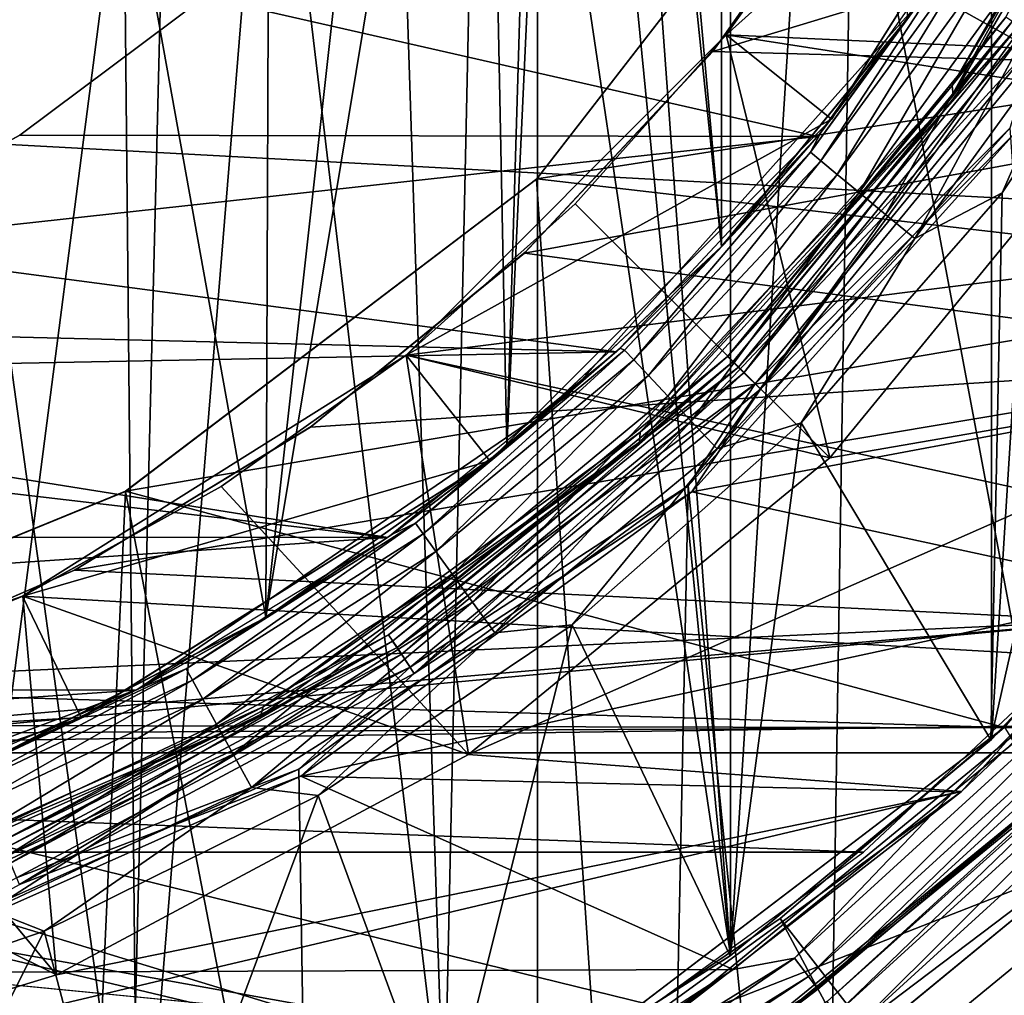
# Model space of a CAD drawing. Header units: millimetres. Extents: x -40 to 40, y -40 to 40.
# Tile 172 of 256: x 2.4 to 5.2, y -6.2 to -3.5. Entities that reach past the tile are written whole.
import ezdxf

# ---------------------------------------------------------------- set-up
doc = ezdxf.new("R2010")
doc.units = ezdxf.units.MM
doc.header["$LTSCALE"] = 26.699852
for name, color, linetype in [('1', 7, 'CONTINUOUS'), ('100', 7, 'CONTINUOUS'), ('101', 7, 'CONTINUOUS'), ('103', 7, 'CONTINUOUS'), ('104', 7, 'CONTINUOUS'), ('122', 7, 'CONTINUOUS'), ('123', 7, 'CONTINUOUS'), ('124', 7, 'CONTINUOUS'), ('129', 7, 'CONTINUOUS'), ('130', 7, 'CONTINUOUS'), ('131', 7, 'CONTINUOUS'), ('134', 7, 'CONTINUOUS'), ('136', 7, 'CONTINUOUS'), ('16', 7, 'CONTINUOUS'), ('163', 7, 'CONTINUOUS'), ('406', 7, 'CONTINUOUS'), ('48', 7, 'CONTINUOUS'), ('50', 7, 'CONTINUOUS'), ('51', 7, 'CONTINUOUS'), ('54', 7, 'CONTINUOUS'), ('55', 7, 'CONTINUOUS'), ('57', 7, 'CONTINUOUS'), ('58', 7, 'CONTINUOUS'), ('59', 7, 'CONTINUOUS'), ('60', 7, 'CONTINUOUS'), ('69', 7, 'CONTINUOUS'), ('73', 7, 'CONTINUOUS'), ('81', 7, 'CONTINUOUS'), ('82', 7, 'CONTINUOUS'), ('84', 7, 'CONTINUOUS'), ('86', 7, 'CONTINUOUS'), ('87', 7, 'CONTINUOUS'), ('90', 7, 'CONTINUOUS'), ('92', 7, 'CONTINUOUS'), ('93', 7, 'CONTINUOUS'), ('96', 7, 'CONTINUOUS'), ('97', 7, 'CONTINUOUS'), ('98', 7, 'CONTINUOUS')]:
    doc.layers.add(name, color=color, linetype=linetype)

msp = doc.modelspace()

# ---------------------------------------------------------------- linework, layer by layer
at = {"layer": '1', "linetype": 'Continuous'}
for points in [[(3.872, 39.3098), (0, 39.5), (1.9386, -39.4524), (3.872, 39.3098)], [(3.8727, -39.3097), (3.872, 39.3098), (1.9386, -39.4524), (3.8727, -39.3097)], [(7.7062, 38.741), (3.872, 39.3098), (3.8727, -39.3097), (7.7062, 38.741)], [(7.7072, -38.7408), (7.7062, 38.741), (3.8727, -39.3097), (7.7072, -38.7408)]]:
    msp.add_3dface(points, dxfattribs=at)
at = {"layer": '100', "linetype": 'Continuous'}
for points in [[(6.9729, -2.7621, -35), (4.3606, -3.5533, -35), (6.5712, -3.6151, -35), (6.9729, -2.7621, -35)], [(4.8045, -2.9253, -35), (4.3606, -3.5533, -35), (6.9729, -2.7621, -35), (4.8045, -2.9253, -35)], [(4.3606, -3.5533, -35), (3.8363, -4.1138, -35), (6.5712, -3.6151, -35), (4.3606, -3.5533, -35)], [(6.5712, -3.6151, -35), (3.8363, -4.1138, -35), (6.0655, -4.4112, -35), (6.5712, -3.6151, -35)], [(3.8363, -4.1138, -35), (3.2408, -4.5976, -35), (6.0655, -4.4112, -35), (3.8363, -4.1138, -35)], [(3.2408, -4.5976, -35), (2.585, -4.9958, -35), (6.0655, -4.4112, -35), (3.2408, -4.5976, -35)], [(6.0655, -4.4112, -35), (2.585, -4.9958, -35), (5.4652, -5.1363, -35), (6.0655, -4.4112, -35)], [(2.585, -4.9958, -35), (1.8816, -5.301, -35), (5.4652, -5.1363, -35), (2.585, -4.9958, -35)], [(1.1427, -5.5077, -35), (0.3821, -5.612, -35), (5.4652, -5.1363, -35), (1.1427, -5.5077, -35)], [(5.4652, -5.1363, -35), (0.3821, -5.612, -35), (4.7792, -5.78, -35), (5.4652, -5.1363, -35)], [(1.8816, -5.301, -35), (1.1427, -5.5077, -35), (5.4652, -5.1363, -35), (1.8816, -5.301, -35)], [(4.7792, -5.78, -35), (0.3821, -5.612, -35), (-4.7799, -5.7795, -35), (4.7792, -5.78, -35)], [(-4.0183, -6.3327, -35), (4.0171, -6.3334, -35), (-4.7799, -5.7795, -35), (-4.0183, -6.3327, -35)], [(4.0171, -6.3334, -35), (4.7792, -5.78, -35), (-4.7799, -5.7795, -35), (4.0171, -6.3334, -35)]]:
    msp.add_3dface(points, dxfattribs=at)
at = {"layer": '101', "linetype": 'Continuous'}
for points in [[(2.432, -3.7862, -770), (2.9461, -3.4015, -770), (2.4325, -3.7858, -755), (2.432, -3.7862, -770)], [(2.4325, -3.7858, -755), (2.9461, -3.4015, -770), (2.9466, -3.4011, -755), (2.4325, -3.7858, -755)], [(1.8669, -4.0945, -755), (2.432, -3.7862, -770), (2.4325, -3.7858, -755), (1.8669, -4.0945, -755)]]:
    msp.add_3dface(points, dxfattribs=at)
at = {"layer": '103', "linetype": 'Continuous'}
for points in [[(4.6512, -3.7902, -755), (2.9466, -3.4011, -755), (5.1247, -3.1204, -755), (4.6512, -3.7902, -755)], [(2.4325, -3.7858, -755), (2.9466, -3.4011, -755), (4.6512, -3.7902, -755), (2.4325, -3.7858, -755)], [(1.8669, -4.0945, -755), (2.4325, -3.7858, -755), (4.6512, -3.7902, -755), (1.8669, -4.0945, -755)], [(4.0919, -4.3882, -755), (1.8669, -4.0945, -755), (4.6512, -3.7902, -755), (4.0919, -4.3882, -755)], [(1.2638, -4.3189, -755), (1.8669, -4.0945, -755), (4.0919, -4.3882, -755), (1.2638, -4.3189, -755)], [(0.6358, -4.4548, -755), (1.2638, -4.3189, -755), (4.0919, -4.3882, -755), (0.6358, -4.4548, -755)], [(3.4563, -4.9044, -755), (0.6358, -4.4548, -755), (4.0919, -4.3882, -755), (3.4563, -4.9044, -755)], [(-0.0046, -4.5, -755), (0.6358, -4.4548, -755), (3.4563, -4.9044, -755), (-0.0046, -4.5, -755)], [(-3.4605, -4.9015, -755), (-0.0046, -4.5, -755), (3.4563, -4.9044, -755), (-3.4605, -4.9015, -755)], [(-2.7605, -5.3272, -755), (-3.4605, -4.9015, -755), (3.4563, -4.9044, -755), (-2.7605, -5.3272, -755)], [(2.7565, -5.3293, -755), (-2.7605, -5.3272, -755), (3.4563, -4.9044, -755), (2.7565, -5.3293, -755)], [(-2.0101, -5.6533, -755), (-2.7605, -5.3272, -755), (2.7565, -5.3293, -755), (-2.0101, -5.6533, -755)], [(2.0064, -5.6546, -755), (-2.0101, -5.6533, -755), (2.7565, -5.3293, -755), (2.0064, -5.6546, -755)]]:
    msp.add_3dface(points, dxfattribs=at)
at = {"layer": '104', "linetype": 'Continuous'}
msp.add_3dface([(4.4723, -6.6933, -730), (31.3007, -6.6534, -730), (5.6924, -5.6921, -730), (4.4723, -6.6933, -730)], dxfattribs=at)
at = {"layer": '122', "linetype": 'Continuous'}
for points in [[(9.5135, -1.893, -770), (8.9612, -3.7129, -770), (5.0677, -2.441, -770), (9.5135, -1.893, -770)], [(5.0677, -2.441, -770), (8.9612, -3.7129, -770), (4.3976, -3.5074, -770), (5.0677, -2.441, -770)], [(4.3976, -3.5074, -770), (8.9612, -3.7129, -770), (3.5069, -4.398, -770), (4.3976, -3.5074, -770)], [(8.9612, -3.7129, -770), (8.0648, -5.3897, -770), (3.5069, -4.398, -770), (8.9612, -3.7129, -770)], [(3.5069, -4.398, -770), (8.0648, -5.3897, -770), (2.4404, -5.0681, -770), (3.5069, -4.398, -770)], [(2.4404, -5.0681, -770), (8.0648, -5.3897, -770), (1.2509, -5.4841, -770), (2.4404, -5.0681, -770)], [(8.0648, -5.3897, -770), (6.8586, -6.8593, -770), (1.2509, -5.4841, -770), (8.0648, -5.3897, -770)], [(1.2509, -5.4841, -770), (6.8586, -6.8593, -770), (-0.001, -5.625, -770), (1.2509, -5.4841, -770)], [(6.8586, -6.8593, -770), (-6.859, -6.8589, -770), (-0.001, -5.625, -770), (6.8586, -6.8593, -770)]]:
    msp.add_3dface(points, dxfattribs=at)
at = {"layer": '123', "linetype": 'Continuous'}
for points in [[(5.0677, -2.441, -770), (4.3976, -3.5074, -770), (4.7628, -2.9927, -756), (5.0677, -2.441, -770)], [(4.7628, -2.9927, -756), (4.3976, -3.5074, -770), (4.3978, -3.5071, -756), (4.7628, -2.9927, -756)], [(4.3976, -3.5074, -770), (3.5069, -4.398, -770), (3.9775, -3.9775, -756), (4.3976, -3.5074, -770)], [(4.3978, -3.5071, -756), (4.3976, -3.5074, -770), (3.9775, -3.9775, -756), (4.3978, -3.5071, -756)], [(3.9775, -3.9775, -756), (3.5069, -4.398, -770), (3.5071, -4.3978, -756), (3.9775, -3.9775, -756)], [(3.5069, -4.398, -770), (2.4404, -5.0681, -770), (2.9927, -4.7628, -756), (3.5069, -4.398, -770)], [(3.5071, -4.3978, -756), (3.5069, -4.398, -770), (2.9927, -4.7628, -756), (3.5071, -4.3978, -756)], [(2.9927, -4.7628, -756), (2.4404, -5.0681, -770), (2.4406, -5.0679, -756), (2.9927, -4.7628, -756)], [(2.4404, -5.0681, -770), (1.2509, -5.4841, -770), (1.8578, -5.3093, -756), (2.4404, -5.0681, -770)], [(2.4406, -5.0679, -756), (2.4404, -5.0681, -770), (1.8578, -5.3093, -756), (2.4406, -5.0679, -756)]]:
    msp.add_3dface(points, dxfattribs=at)
at = {"layer": '124', "linetype": 'Continuous'}
for points in [[(6.1208, -2.5351, -755), (4.7628, -2.9927, -756), (5.5091, -3.6798, -755), (6.1208, -2.5351, -755)], [(4.7628, -2.9927, -756), (4.3978, -3.5071, -756), (5.5091, -3.6798, -755), (4.7628, -2.9927, -756)], [(4.3978, -3.5071, -756), (3.9775, -3.9775, -756), (4.6854, -4.6837, -755), (4.3978, -3.5071, -756)], [(5.5091, -3.6798, -755), (4.3978, -3.5071, -756), (4.6854, -4.6837, -755), (5.5091, -3.6798, -755)], [(3.9775, -3.9775, -756), (3.5071, -4.3978, -756), (4.6854, -4.6837, -755), (3.9775, -3.9775, -756)], [(3.5071, -4.3978, -756), (2.9927, -4.7628, -756), (3.6809, -5.5083, -755), (3.5071, -4.3978, -756)], [(4.6854, -4.6837, -755), (3.5071, -4.3978, -756), (3.6809, -5.5083, -755), (4.6854, -4.6837, -755)], [(2.9927, -4.7628, -756), (2.4406, -5.0679, -756), (3.6809, -5.5083, -755), (2.9927, -4.7628, -756)], [(2.4406, -5.0679, -756), (1.8578, -5.3093, -756), (2.5351, -6.1208, -755), (2.4406, -5.0679, -756)], [(3.6809, -5.5083, -755), (2.4406, -5.0679, -756), (2.5351, -6.1208, -755), (3.6809, -5.5083, -755)], [(1.8578, -5.3093, -756), (1.2517, -5.484, -756), (2.5351, -6.1208, -755), (1.8578, -5.3093, -756)], [(2.5351, -6.1208, -755), (1.2517, -5.484, -756), (1.2924, -6.4977, -755), (2.5351, -6.1208, -755)]]:
    msp.add_3dface(points, dxfattribs=at)
at = {"layer": '129', "linetype": 'Continuous'}
for points in [[(5.5091, -3.6798, -755), (4.6854, -4.6837, -755), (6.1078, -4.4381, -755), (5.5091, -3.6798, -755)], [(6.1078, -4.4381, -755), (3.6809, -5.5083, -755), (5.0516, -5.6111, -755), (6.1078, -4.4381, -755)], [(4.6854, -4.6837, -755), (3.6809, -5.5083, -755), (6.1078, -4.4381, -755), (4.6854, -4.6837, -755)], [(3.6809, -5.5083, -755), (2.5351, -6.1208, -755), (5.0516, -5.6111, -755), (3.6809, -5.5083, -755)], [(2.5351, -6.1208, -755), (1.2924, -6.4977, -755), (5.0516, -5.6111, -755), (2.5351, -6.1208, -755)], [(5.0516, -5.6111, -755), (1.2924, -6.4977, -755), (3.7744, -6.5388, -755), (5.0516, -5.6111, -755)]]:
    msp.add_3dface(points, dxfattribs=at)
at = {"layer": '130', "linetype": 'Continuous'}
for points in [[(6.1078, -4.4381, -755), (5.0516, -5.6111, -755), (5.3387, -5.3387, -730.5), (6.1078, -4.4381, -755)], [(5.3387, -5.3387, -730.5), (5.0516, -5.6111, -755), (4.1946, -6.2776, -730.5), (5.3387, -5.3387, -730.5)], [(5.0516, -5.6111, -755), (3.7744, -6.5388, -755), (4.1946, -6.2776, -730.5), (5.0516, -5.6111, -755)]]:
    msp.add_3dface(points, dxfattribs=at)
at = {"layer": '131', "linetype": 'Continuous'}
for points in [[(5.6924, -5.6921, -730), (5.3387, -5.3387, -730.5), (4.1946, -6.2776, -730.5), (5.6924, -5.6921, -730)], [(4.4723, -6.6933, -730), (5.6924, -5.6921, -730), (4.1946, -6.2776, -730.5), (4.4723, -6.6933, -730)]]:
    msp.add_3dface(points, dxfattribs=at)
at = {"layer": '134', "linetype": 'Continuous'}
for points in [[(5.4054, -2.6041, -755), (4.691, -3.7409, -770), (4.6906, -3.7414, -755), (5.4054, -2.6041, -755)], [(5.4058, -2.6033, -770), (4.691, -3.7409, -770), (5.4054, -2.6041, -755), (5.4058, -2.6033, -770)], [(4.6906, -3.7414, -755), (3.7409, -4.691, -770), (3.7403, -4.6915, -755), (4.6906, -3.7414, -755)], [(4.691, -3.7409, -770), (3.7409, -4.691, -770), (4.6906, -3.7414, -755), (4.691, -3.7409, -770)], [(3.7409, -4.691, -770), (2.6033, -5.4058, -770), (3.7403, -4.6915, -755), (3.7409, -4.691, -770)], [(3.7403, -4.6915, -755), (2.6033, -5.4058, -770), (2.6036, -5.4057, -755), (3.7403, -4.6915, -755)], [(2.6033, -5.4058, -770), (1.3351, -5.8496, -770), (1.336, -5.8494, -755), (2.6033, -5.4058, -770)], [(2.6036, -5.4057, -755), (2.6033, -5.4058, -770), (1.336, -5.8494, -755), (2.6036, -5.4057, -755)]]:
    msp.add_3dface(points, dxfattribs=at)
at = {"layer": '136', "linetype": 'Continuous'}
for points in [[(5.0677, -2.441, -755), (5.4054, -2.6041, -755), (4.3976, -3.5074, -755), (5.0677, -2.441, -755)], [(5.4054, -2.6041, -755), (4.6906, -3.7414, -755), (4.3976, -3.5074, -755), (5.4054, -2.6041, -755)], [(4.3976, -3.5074, -755), (4.6906, -3.7414, -755), (3.5069, -4.398, -755), (4.3976, -3.5074, -755)], [(4.6906, -3.7414, -755), (3.7403, -4.6915, -755), (3.5069, -4.398, -755), (4.6906, -3.7414, -755)], [(3.5069, -4.398, -755), (3.7403, -4.6915, -755), (2.4404, -5.0681, -755), (3.5069, -4.398, -755)], [(3.7403, -4.6915, -755), (2.6036, -5.4057, -755), (2.4404, -5.0681, -755), (3.7403, -4.6915, -755)], [(2.4404, -5.0681, -755), (2.6036, -5.4057, -755), (1.2509, -5.4841, -755), (2.4404, -5.0681, -755)], [(2.6036, -5.4057, -755), (1.336, -5.8494, -755), (1.2509, -5.4841, -755), (2.6036, -5.4057, -755)]]:
    msp.add_3dface(points, dxfattribs=at)
at = {"layer": '16', "linetype": 'Continuous'}
for points in [[(-33.9501, -1.8406, -3.5), (33.5521, -5.5004, -3.5), (-5, -5.4103, -3.5), (-33.9501, -1.8406, -3.5)], [(33.5521, -5.5004, -3.5), (-33.9501, -1.8406, -3.5), (33.9501, -1.8406, -3.5), (33.5521, -5.5004, -3.5)], [(-5, -5.4103, -3.5), (33.5521, -5.5004, -3.5), (-4.2222, -5.5047, -3.5), (-5, -5.4103, -3.5)], [(33.5521, -5.5004, -3.5), (32.7609, -9.0952, -3.5), (-4.2222, -5.5047, -3.5), (33.5521, -5.5004, -3.5)], [(-4.2222, -5.5047, -3.5), (32.7609, -9.0952, -3.5), (-3.4895, -5.7826, -3.5), (-4.2222, -5.5047, -3.5)], [(-3.4895, -5.7826, -3.5), (32.7609, -9.0952, -3.5), (-2.8449, -6.2276, -3.5), (-3.4895, -5.7826, -3.5)]]:
    msp.add_3dface(points, dxfattribs=at)
at = {"layer": '163', "linetype": 'Continuous'}
for points in [[(2.4565, -1.9913, -823.9652), (1.7467, -14.5087, -823.7467), (2.3791, -1.9973, -823.9651), (2.4565, -1.9913, -823.9652)], [(24.9125, -14.5088, -823.7467), (1.7467, -14.5087, -823.7467), (2.4565, -1.9913, -823.9652), (24.9125, -14.5088, -823.7467)], [(29.4827, -1.9913, -823.9652), (24.9125, -14.5088, -823.7467), (2.4565, -1.9913, -823.9652), (29.4827, -1.9913, -823.9652)]]:
    msp.add_3dface(points, dxfattribs=at)
at = {"layer": '406', "linetype": 'Continuous'}
for points in [[(-14.0554, -14.5087, -821.2533), (14.0554, -14.5087, -821.2533), (-13.8109, 0, -821), (-14.0554, -14.5087, -821.2533)], [(14.0554, -14.5087, -821.2533), (13.8109, 0, -821), (-13.8109, 0, -821), (14.0554, -14.5087, -821.2533)]]:
    msp.add_3dface(points, dxfattribs=at)
at = {"layer": '48', "linetype": 'Continuous'}
msp.add_3dface([(5.6189, -5.6192, -14), (37.0295, -7.6106, -14), (4.4148, -6.6073, -14), (5.6189, -5.6192, -14)], dxfattribs=at)
at = {"layer": '50', "linetype": 'Continuous'}
for points in [[(5.7367, -5.2297, -13.8788), (4.6781, -6.1948, -13.8788), (5.466, -5.4892, -13.8035), (5.7367, -5.2297, -13.8788)], [(5.7367, -5.2297, -13.8788), (4.7043, -6.2296, -13.9426), (4.6781, -6.1948, -13.8788), (5.7367, -5.2297, -13.8788)], [(5.7689, -5.2591, -13.9426), (4.7043, -6.2296, -13.9426), (5.7367, -5.2297, -13.8788), (5.7689, -5.2591, -13.9426)], [(5.7689, -5.2591, -13.9426), (4.7432, -6.281, -13.9851), (4.7043, -6.2296, -13.9426), (5.7689, -5.2591, -13.9426)], [(5.8166, -5.3025, -13.9851), (4.7432, -6.281, -13.9851), (5.7689, -5.2591, -13.9426), (5.8166, -5.3025, -13.9851)], [(5.8166, -5.3025, -13.9851), (5.6189, -5.6192, -14), (4.7432, -6.281, -13.9851), (5.8166, -5.3025, -13.9851)], [(5.466, -5.4892, -13.8035), (4.6781, -6.1948, -13.8788), (4.2913, -6.4494, -13.8035), (5.466, -5.4892, -13.8035)], [(5.6189, -5.6192, -14), (4.4148, -6.6073, -14), (4.7432, -6.281, -13.9851), (5.6189, -5.6192, -14)]]:
    msp.add_3dface(points, dxfattribs=at)
at = {"layer": '51', "linetype": 'Continuous'}
for points in [[(5.4586, -5.4817, -13.1965), (4.2913, -6.4494, -13.8035), (4.2854, -6.4406, -13.1965), (5.4586, -5.4817, -13.1965)], [(5.466, -5.4892, -13.8035), (4.2913, -6.4494, -13.8035), (5.4586, -5.4817, -13.1965), (5.466, -5.4892, -13.8035)]]:
    msp.add_3dface(points, dxfattribs=at)
at = {"layer": '54', "linetype": 'Continuous'}
for points in [[(5.2011, -3.7792, -13), (6.0862, -4.444, -13), (4.3016, -4.778, -13), (5.2011, -3.7792, -13)], [(6.0862, -4.444, -13), (5.5886, -5.0556, -13), (4.3016, -4.778, -13), (6.0862, -4.444, -13)], [(4.3016, -4.778, -13), (5.5886, -5.0556, -13), (3.2141, -5.568, -13), (4.3016, -4.778, -13)], [(5.5886, -5.0556, -13), (5.0301, -5.6115, -13), (3.2141, -5.568, -13), (5.5886, -5.0556, -13)], [(3.2141, -5.568, -13), (4.4165, -6.1062, -13), (1.9864, -6.1145, -13), (3.2141, -5.568, -13)], [(5.0301, -5.6115, -13), (4.4165, -6.1062, -13), (3.2141, -5.568, -13), (5.0301, -5.6115, -13)], [(4.4165, -6.1062, -13), (3.7548, -6.534, -13), (1.9864, -6.1145, -13), (4.4165, -6.1062, -13)], [(1.9864, -6.1145, -13), (3.7548, -6.534, -13), (0.672, -6.3939, -13), (1.9864, -6.1145, -13)]]:
    msp.add_3dface(points, dxfattribs=at)
at = {"layer": '55', "linetype": 'Continuous'}
for points in [[(5.0301, -5.6115, -13), (5.5886, -5.0556, -13), (5.6251, -5.128, -13.0149), (5.0301, -5.6115, -13)], [(4.5871, -6.0743, -13.0149), (5.0301, -5.6115, -13), (5.6251, -5.128, -13.0149), (4.5871, -6.0743, -13.0149)], [(4.5871, -6.0743, -13.0149), (5.6251, -5.128, -13.0149), (4.626, -6.1258, -13.0574), (4.5871, -6.0743, -13.0149)], [(4.626, -6.1258, -13.0574), (5.6251, -5.128, -13.0149), (5.6728, -5.1715, -13.0574), (4.626, -6.1258, -13.0574)], [(4.626, -6.1258, -13.0574), (5.6728, -5.1715, -13.0574), (4.6522, -6.1606, -13.1212), (4.626, -6.1258, -13.0574)], [(4.6522, -6.1606, -13.1212), (5.6728, -5.1715, -13.0574), (5.705, -5.2008, -13.1212), (4.6522, -6.1606, -13.1212)], [(5.4586, -5.4817, -13.1965), (4.6522, -6.1606, -13.1212), (5.705, -5.2008, -13.1212), (5.4586, -5.4817, -13.1965)], [(5.4586, -5.4817, -13.1965), (4.2854, -6.4406, -13.1965), (4.6522, -6.1606, -13.1212), (5.4586, -5.4817, -13.1965)], [(4.4165, -6.1062, -13), (5.0301, -5.6115, -13), (4.5871, -6.0743, -13.0149), (4.4165, -6.1062, -13)], [(3.3928, -6.8137, -13.0149), (4.4165, -6.1062, -13), (4.5871, -6.0743, -13.0149), (3.3928, -6.8137, -13.0149)], [(3.3928, -6.8137, -13.0149), (4.5871, -6.0743, -13.0149), (3.4216, -6.8715, -13.0574), (3.3928, -6.8137, -13.0149)], [(3.4216, -6.8715, -13.0574), (4.5871, -6.0743, -13.0149), (4.626, -6.1258, -13.0574), (3.4216, -6.8715, -13.0574)], [(3.7548, -6.534, -13), (4.4165, -6.1062, -13), (3.3928, -6.8137, -13.0149), (3.7548, -6.534, -13)], [(3.4216, -6.8715, -13.0574), (4.626, -6.1258, -13.0574), (3.441, -6.9105, -13.1212), (3.4216, -6.8715, -13.0574)], [(3.441, -6.9105, -13.1212), (4.626, -6.1258, -13.0574), (4.6522, -6.1606, -13.1212), (3.441, -6.9105, -13.1212)], [(4.2854, -6.4406, -13.1965), (3.441, -6.9105, -13.1212), (4.6522, -6.1606, -13.1212), (4.2854, -6.4406, -13.1965)]]:
    msp.add_3dface(points, dxfattribs=at)
at = {"layer": '57', "linetype": 'Continuous'}
for points in [[(5.6828, -2.5509, -12.8035), (5.1927, -3.4697, -12.8788), (5.0292, -3.6755, -12.8035), (5.6828, -2.5509, -12.8035)], [(5.1927, -3.4697, -12.8788), (4.4469, -4.4469, -12.9426), (4.4161, -4.4161, -12.8788), (5.1927, -3.4697, -12.8788)], [(5.1927, -3.4697, -12.8788), (4.4161, -4.4161, -12.8788), (5.0292, -3.6755, -12.8035), (5.1927, -3.4697, -12.8788)], [(5.229, -3.4939, -12.9426), (4.4469, -4.4469, -12.9426), (5.1927, -3.4697, -12.8788), (5.229, -3.4939, -12.9426)], [(5.229, -3.4939, -12.9426), (4.4925, -4.4925, -12.9851), (4.4469, -4.4469, -12.9426), (5.229, -3.4939, -12.9426)], [(5.2826, -3.5297, -12.9851), (4.4925, -4.4925, -12.9851), (5.229, -3.4939, -12.9426), (5.2826, -3.5297, -12.9851)], [(5.2826, -3.5297, -12.9851), (5.2011, -3.7792, -13), (4.4925, -4.4925, -12.9851), (5.2826, -3.5297, -12.9851)], [(5.0292, -3.6755, -12.8035), (4.4161, -4.4161, -12.8788), (4.1562, -4.6399, -12.8035), (5.0292, -3.6755, -12.8035)], [(5.2011, -3.7792, -13), (4.3016, -4.778, -13), (4.4925, -4.4925, -12.9851), (5.2011, -3.7792, -13)], [(4.4161, -4.4161, -12.8788), (3.4939, -5.229, -12.9426), (3.4697, -5.1927, -12.8788), (4.4161, -4.4161, -12.8788)], [(4.4161, -4.4161, -12.8788), (3.4697, -5.1927, -12.8788), (4.1562, -4.6399, -12.8035), (4.4161, -4.4161, -12.8788)], [(4.4469, -4.4469, -12.9426), (3.4939, -5.229, -12.9426), (4.4161, -4.4161, -12.8788), (4.4469, -4.4469, -12.9426)], [(4.4469, -4.4469, -12.9426), (3.5297, -5.2826, -12.9851), (3.4939, -5.229, -12.9426), (4.4469, -4.4469, -12.9426)], [(4.4925, -4.4925, -12.9851), (3.5297, -5.2826, -12.9851), (4.4469, -4.4469, -12.9426), (4.4925, -4.4925, -12.9851)], [(4.4925, -4.4925, -12.9851), (4.3016, -4.778, -13), (3.5297, -5.2826, -12.9851), (4.4925, -4.4925, -12.9851)], [(4.1562, -4.6399, -12.8035), (3.4697, -5.1927, -12.8788), (3.1019, -5.4018, -12.8035), (4.1562, -4.6399, -12.8035)], [(4.3016, -4.778, -13), (3.2141, -5.568, -13), (3.5297, -5.2826, -12.9851), (4.3016, -4.778, -13)], [(3.4697, -5.1927, -12.8788), (2.4066, -5.8101, -12.9426), (2.39, -5.7699, -12.8788), (3.4697, -5.1927, -12.8788)], [(3.4697, -5.1927, -12.8788), (2.39, -5.7699, -12.8788), (3.1019, -5.4018, -12.8035), (3.4697, -5.1927, -12.8788)], [(3.4939, -5.229, -12.9426), (2.4066, -5.8101, -12.9426), (3.4697, -5.1927, -12.8788), (3.4939, -5.229, -12.9426)], [(3.4939, -5.229, -12.9426), (2.4313, -5.8697, -12.9851), (2.4066, -5.8101, -12.9426), (3.4939, -5.229, -12.9426)], [(3.5297, -5.2826, -12.9851), (2.4313, -5.8697, -12.9851), (3.4939, -5.229, -12.9426), (3.5297, -5.2826, -12.9851)], [(3.5297, -5.2826, -12.9851), (3.2141, -5.568, -13), (2.4313, -5.8697, -12.9851), (3.5297, -5.2826, -12.9851)], [(3.1019, -5.4018, -12.8035), (2.39, -5.7699, -12.8788), (1.9124, -5.9283, -12.8035), (3.1019, -5.4018, -12.8035)], [(3.2141, -5.568, -13), (1.9864, -6.1145, -13), (2.4313, -5.8697, -12.9851), (3.2141, -5.568, -13)]]:
    msp.add_3dface(points, dxfattribs=at)
at = {"layer": '58', "linetype": 'Continuous'}
for points in [[(5.6739, -2.5239, -11.7035), (5.6828, -2.5509, -12.8035), (5.0257, -3.6476, -11.7035), (5.6739, -2.5239, -11.7035)], [(5.6828, -2.5509, -12.8035), (5.0292, -3.6755, -12.8035), (5.0257, -3.6476, -11.7035), (5.6828, -2.5509, -12.8035)], [(5.0257, -3.6476, -11.7035), (5.0292, -3.6755, -12.8035), (4.1583, -4.6121, -11.7035), (5.0257, -3.6476, -11.7035)], [(5.0292, -3.6755, -12.8035), (4.1562, -4.6399, -12.8035), (4.1583, -4.6121, -11.7035), (5.0292, -3.6755, -12.8035)], [(4.1583, -4.6121, -11.7035), (4.1562, -4.6399, -12.8035), (3.1094, -5.3754, -11.7035), (4.1583, -4.6121, -11.7035)], [(4.1562, -4.6399, -12.8035), (3.1019, -5.4018, -12.8035), (3.1094, -5.3754, -11.7035), (4.1562, -4.6399, -12.8035)], [(3.1094, -5.3754, -11.7035), (3.1019, -5.4018, -12.8035), (1.9248, -5.9041, -11.7035), (3.1094, -5.3754, -11.7035)], [(3.1019, -5.4018, -12.8035), (1.9124, -5.9283, -12.8035), (1.9248, -5.9041, -11.7035), (3.1019, -5.4018, -12.8035)]]:
    msp.add_3dface(points, dxfattribs=at)
at = {"layer": '59', "linetype": 'Continuous'}
for points in [[(5.6739, -2.5239, -11.7035), (5.0257, -3.6476, -11.7035), (5.1752, -3.4579, -11.6259), (5.6739, -2.5239, -11.7035)], [(5.0257, -3.6476, -11.7035), (4.4011, -4.4011, -11.6259), (5.1752, -3.4579, -11.6259), (5.0257, -3.6476, -11.7035)], [(4.4011, -4.4011, -11.6259), (5.2111, -3.4819, -11.5598), (5.1752, -3.4579, -11.6259), (4.4011, -4.4011, -11.6259)], [(4.4316, -4.4316, -11.5598), (5.2111, -3.4819, -11.5598), (4.4011, -4.4011, -11.6259), (4.4316, -4.4316, -11.5598)], [(4.4316, -4.4316, -11.5598), (5.2654, -3.5183, -11.5155), (5.2111, -3.4819, -11.5598), (4.4316, -4.4316, -11.5598)], [(4.4779, -4.4779, -11.5155), (5.2654, -3.5183, -11.5155), (4.4316, -4.4316, -11.5598), (4.4779, -4.4779, -11.5155)], [(5.2654, -3.5183, -11.5155), (4.4779, -4.4779, -11.5155), (5.1871, -3.7657, -11.5), (5.2654, -3.5183, -11.5155)], [(5.0257, -3.6476, -11.7035), (4.1583, -4.6121, -11.7035), (4.4011, -4.4011, -11.6259), (5.0257, -3.6476, -11.7035)], [(5.1871, -3.7657, -11.5), (4.4779, -4.4779, -11.5155), (4.2913, -4.7615, -11.5), (5.1871, -3.7657, -11.5)], [(4.1583, -4.6121, -11.7035), (3.4579, -5.1752, -11.6259), (4.4011, -4.4011, -11.6259), (4.1583, -4.6121, -11.7035)], [(3.4579, -5.1752, -11.6259), (4.4316, -4.4316, -11.5598), (4.4011, -4.4011, -11.6259), (3.4579, -5.1752, -11.6259)], [(3.4819, -5.2111, -11.5598), (4.4316, -4.4316, -11.5598), (3.4579, -5.1752, -11.6259), (3.4819, -5.2111, -11.5598)], [(3.4819, -5.2111, -11.5598), (4.4779, -4.4779, -11.5155), (4.4316, -4.4316, -11.5598), (3.4819, -5.2111, -11.5598)], [(3.5183, -5.2654, -11.5155), (4.4779, -4.4779, -11.5155), (3.4819, -5.2111, -11.5598), (3.5183, -5.2654, -11.5155)], [(4.4779, -4.4779, -11.5155), (3.5183, -5.2654, -11.5155), (4.2913, -4.7615, -11.5), (4.4779, -4.4779, -11.5155)], [(4.1583, -4.6121, -11.7035), (3.1094, -5.3754, -11.7035), (3.4579, -5.1752, -11.6259), (4.1583, -4.6121, -11.7035)], [(4.2913, -4.7615, -11.5), (3.5183, -5.2654, -11.5155), (3.2085, -5.5491, -11.5), (4.2913, -4.7615, -11.5)], [(3.1094, -5.3754, -11.7035), (2.3819, -5.7503, -11.6259), (3.4579, -5.1752, -11.6259), (3.1094, -5.3754, -11.7035)], [(2.3819, -5.7503, -11.6259), (3.4819, -5.2111, -11.5598), (3.4579, -5.1752, -11.6259), (2.3819, -5.7503, -11.6259)], [(2.3984, -5.7902, -11.5598), (3.4819, -5.2111, -11.5598), (2.3819, -5.7503, -11.6259), (2.3984, -5.7902, -11.5598)], [(2.3984, -5.7902, -11.5598), (3.5183, -5.2654, -11.5155), (3.4819, -5.2111, -11.5598), (2.3984, -5.7902, -11.5598)], [(2.4234, -5.8506, -11.5155), (3.5183, -5.2654, -11.5155), (2.3984, -5.7902, -11.5598), (2.4234, -5.8506, -11.5155)], [(3.5183, -5.2654, -11.5155), (2.4234, -5.8506, -11.5155), (3.2085, -5.5491, -11.5), (3.5183, -5.2654, -11.5155)], [(3.1094, -5.3754, -11.7035), (1.9248, -5.9041, -11.7035), (2.3819, -5.7503, -11.6259), (3.1094, -5.3754, -11.7035)], [(3.2085, -5.5491, -11.5), (2.4234, -5.8506, -11.5155), (1.9859, -6.0945, -11.5), (3.2085, -5.5491, -11.5)]]:
    msp.add_3dface(points, dxfattribs=at)
at = {"layer": '60', "linetype": 'Continuous'}
for points in [[(5.1871, -3.7657, -11.5), (4.2913, -4.7615, -11.5), (7.3207, -34.4392, -11.5), (5.1871, -3.7657, -11.5)], [(4.2913, -4.7615, -11.5), (3.2085, -5.5491, -11.5), (3.6807, -35.0157, -11.5), (4.2913, -4.7615, -11.5)], [(7.3207, -34.4392, -11.5), (4.2913, -4.7615, -11.5), (3.6807, -35.0157, -11.5), (7.3207, -34.4392, -11.5)], [(3.2085, -5.5491, -11.5), (1.9859, -6.0945, -11.5), (3.6807, -35.0157, -11.5), (3.2085, -5.5491, -11.5)], [(1.9859, -6.0945, -11.5), (0.6773, -6.374, -11.5), (3.6807, -35.0157, -11.5), (1.9859, -6.0945, -11.5)]]:
    msp.add_3dface(points, dxfattribs=at)
at = {"layer": '69', "linetype": 'Continuous'}
for points in [[(5.0708, -2.13, -14), (6.742, -13.3995, -14), (5.3056, -1.4492, -14), (5.0708, -2.13, -14)], [(4.7491, -2.7742, -14), (6.742, -13.3995, -14), (5.0708, -2.13, -14), (4.7491, -2.7742, -14)], [(3.8694, -3.9086, -14), (4.5632, -14.2891, -14), (4.7491, -2.7742, -14), (3.8694, -3.9086, -14)], [(4.5632, -14.2891, -14), (6.742, -13.3995, -14), (4.7491, -2.7742, -14), (4.5632, -14.2891, -14)], [(2.7263, -4.7767, -14), (4.5632, -14.2891, -14), (3.8694, -3.9086, -14), (2.7263, -4.7767, -14)], [(1.3967, -5.3197, -14), (2.2717, -14.827, -14), (2.7263, -4.7767, -14), (1.3967, -5.3197, -14)], [(2.2717, -14.827, -14), (4.5632, -14.2891, -14), (2.7263, -4.7767, -14), (2.2717, -14.827, -14)]]:
    msp.add_3dface(points, dxfattribs=at)
at = {"layer": '73', "linetype": 'Continuous'}
for points in [[(5.1715, -5.4319, -15.5), (8.8826, -11.5237, -14.795), (4.5474, -5.9642, -15.5), (5.1715, -5.4319, -15.5)], [(4.5474, -5.9642, -15.5), (7.901, -12.2176, -14.795), (3.8689, -6.4251, -15.5), (4.5474, -5.9642, -15.5)], [(8.8826, -11.5237, -14.795), (7.901, -12.2176, -14.795), (4.5474, -5.9642, -15.5), (8.8826, -11.5237, -14.795)]]:
    msp.add_3dface(points, dxfattribs=at)
at = {"layer": '81', "linetype": 'Continuous'}
for points in [[(6.2266, -4.1809, -20), (5.1715, -5.4319, -15.5), (5.1706, -5.4327, -20), (6.2266, -4.1809, -20)], [(5.1706, -5.4327, -20), (3.8689, -6.4251, -15.5), (3.8679, -6.4257, -20), (5.1706, -5.4327, -20)], [(4.5474, -5.9642, -15.5), (3.8689, -6.4251, -15.5), (5.1706, -5.4327, -20), (4.5474, -5.9642, -15.5)], [(5.1715, -5.4319, -15.5), (4.5474, -5.9642, -15.5), (5.1706, -5.4327, -20), (5.1715, -5.4319, -15.5)]]:
    msp.add_3dface(points, dxfattribs=at)
at = {"layer": '82', "linetype": 'Continuous'}
for points in [[(6.9862, -2.7281, -20), (6.6461, -3.4755, -20), (4.7491, -2.7742, -20), (6.9862, -2.7281, -20)], [(4.7491, -2.7742, -20), (6.6461, -3.4755, -20), (3.8703, -3.9077, -20), (4.7491, -2.7742, -20)], [(6.6461, -3.4755, -20), (6.2266, -4.1809, -20), (3.8703, -3.9077, -20), (6.6461, -3.4755, -20)], [(3.8703, -3.9077, -20), (6.2266, -4.1809, -20), (2.7268, -4.7764, -20), (3.8703, -3.9077, -20)], [(6.2266, -4.1809, -20), (5.1706, -5.4327, -20), (2.7268, -4.7764, -20), (6.2266, -4.1809, -20)], [(2.7268, -4.7764, -20), (5.1706, -5.4327, -20), (1.3977, -5.3195, -20), (2.7268, -4.7764, -20)], [(1.3977, -5.3195, -20), (5.1706, -5.4327, -20), (0.6912, -5.4564, -20), (1.3977, -5.3195, -20)], [(5.1706, -5.4327, -20), (3.8679, -6.4257, -20), (0.6912, -5.4564, -20), (5.1706, -5.4327, -20)], [(3.8679, -6.4257, -20), (-0.0279, -5.4999, -20), (0.6912, -5.4564, -20), (3.8679, -6.4257, -20)], [(3.8679, -6.4257, -20), (-3.9342, -6.3853, -20), (-0.0279, -5.4999, -20), (3.8679, -6.4257, -20)]]:
    msp.add_3dface(points, dxfattribs=at)
at = {"layer": '84', "linetype": 'Continuous'}
for points in [[(3.8694, -3.9086, -14), (4.7491, -2.7742, -14), (3.8703, -3.9077, -20), (3.8694, -3.9086, -14)], [(4.7491, -2.7742, -14), (4.7491, -2.7742, -20), (3.8703, -3.9077, -20), (4.7491, -2.7742, -14)], [(2.7263, -4.7767, -14), (3.8694, -3.9086, -14), (2.7268, -4.7764, -20), (2.7263, -4.7767, -14)], [(3.8694, -3.9086, -14), (3.8703, -3.9077, -20), (2.7268, -4.7764, -20), (3.8694, -3.9086, -14)], [(1.3967, -5.3197, -14), (2.7263, -4.7767, -14), (1.3977, -5.3195, -20), (1.3967, -5.3197, -14)], [(2.7263, -4.7767, -14), (2.7268, -4.7764, -20), (1.3977, -5.3195, -20), (2.7263, -4.7767, -14)]]:
    msp.add_3dface(points, dxfattribs=at)
at = {"layer": '86', "linetype": 'Continuous'}
for points in [[(3.9559, -4.5112, -14), (4.9205, -3.4334, -14), (3.9559, -4.5112, -20), (3.9559, -4.5112, -14)], [(3.9559, -4.5112, -20), (4.9205, -3.4334, -14), (4.9205, -3.4334, -20), (3.9559, -4.5112, -20)], [(2.7613, -5.3268, -14), (3.9559, -4.5112, -14), (2.7613, -5.3268, -20), (2.7613, -5.3268, -14)], [(2.7613, -5.3268, -20), (3.9559, -4.5112, -14), (3.9559, -4.5112, -20), (2.7613, -5.3268, -20)], [(1.4063, -5.8329, -14), (2.7613, -5.3268, -14), (1.4063, -5.8329, -20), (1.4063, -5.8329, -14)], [(1.4063, -5.8329, -20), (2.7613, -5.3268, -14), (2.7613, -5.3268, -20), (1.4063, -5.8329, -20)]]:
    msp.add_3dface(points, dxfattribs=at)
at = {"layer": '87', "linetype": 'Continuous'}
for points in [[(4.3882, 4.0919, -770), (4.3848, -4.0955, -770), (3.9891, 0.2953, -770), (4.3882, 4.0919, -770)], [(4.9015, -3.4605, -770), (4.3848, -4.0955, -770), (4.3882, 4.0919, -770), (4.9015, -3.4605, -770)], [(3.9891, 0.2953, -770), (4.3848, -4.0955, -770), (3.9886, -0.302, -770), (3.9891, 0.2953, -770)], [(4.3848, -4.0955, -770), (3.7871, -4.6538, -770), (3.9886, -0.302, -770), (4.3848, -4.0955, -770)], [(3.9886, -0.302, -770), (3.7871, -4.6538, -770), (3.8993, -0.892, -770), (3.9886, -0.302, -770)], [(3.8993, -0.892, -770), (3.7871, -4.6538, -770), (3.7231, -1.4623, -770), (3.8993, -0.892, -770)], [(3.7871, -4.6538, -770), (3.117, -5.1268, -770), (3.7231, -1.4623, -770), (3.7871, -4.6538, -770)], [(3.7231, -1.4623, -770), (3.117, -5.1268, -770), (3.4636, -2.0008, -770), (3.7231, -1.4623, -770)], [(3.4636, -2.0008, -770), (3.117, -5.1268, -770), (3.1273, -2.494, -770), (3.4636, -2.0008, -770)], [(3.1273, -2.494, -770), (3.117, -5.1268, -770), (2.7216, -2.9313, -770), (3.1273, -2.494, -770)], [(2.7216, -2.9313, -770), (2.3889, -5.5039, -770), (2.2535, -3.3048, -770), (2.7216, -2.9313, -770)], [(3.117, -5.1268, -770), (2.3889, -5.5039, -770), (2.7216, -2.9313, -770), (3.117, -5.1268, -770)]]:
    msp.add_3dface(points, dxfattribs=at)
at = {"layer": '90', "linetype": 'Continuous'}
for points in [[(5.635, -3.2399, -755), (5.1338, -5.4676, -755), (5.1647, -3.9466, -755), (5.635, -3.2399, -755)], [(5.7779, -4.7819, -755), (5.1338, -5.4676, -755), (5.635, -3.2399, -755), (5.7779, -4.7819, -755)], [(5.1647, -3.9466, -755), (5.1338, -5.4676, -755), (4.6062, -4.5861, -755), (5.1647, -3.9466, -755)], [(4.6062, -4.5861, -755), (4.4084, -6.0676, -755), (3.9687, -5.1477, -755), (4.6062, -4.5861, -755)], [(5.1338, -5.4676, -755), (4.4084, -6.0676, -755), (4.6062, -4.5861, -755), (5.1338, -5.4676, -755)], [(3.9687, -5.1477, -755), (3.612, -6.5729, -755), (3.2623, -5.622, -755), (3.9687, -5.1477, -755)], [(4.4084, -6.0676, -755), (3.612, -6.5729, -755), (3.9687, -5.1477, -755), (4.4084, -6.0676, -755)], [(3.2623, -5.622, -755), (2.7589, -6.9741, -755), (2.5007, -5.9997, -755), (3.2623, -5.622, -755)], [(3.612, -6.5729, -755), (2.7589, -6.9741, -755), (3.2623, -5.622, -755), (3.612, -6.5729, -755)], [(2.5007, -5.9997, -755), (1.864, -7.2647, -755), (1.698, -6.2743, -755), (2.5007, -5.9997, -755)], [(2.7589, -6.9741, -755), (1.864, -7.2647, -755), (2.5007, -5.9997, -755), (2.7589, -6.9741, -755)]]:
    msp.add_3dface(points, dxfattribs=at)
at = {"layer": '92', "linetype": 'Continuous'}
for points in [[(5.1338, -5.4676, -755), (5.7779, -4.7819, -755), (5.1352, -5.4662, -20), (5.1338, -5.4676, -755)], [(5.1352, -5.4662, -20), (5.7779, -4.7819, -755), (5.7795, -4.7799, -20), (5.1352, -5.4662, -20)], [(4.4084, -6.0676, -755), (5.1338, -5.4676, -755), (4.4095, -6.0668, -20), (4.4084, -6.0676, -755)], [(4.4095, -6.0668, -20), (5.1338, -5.4676, -755), (5.1352, -5.4662, -20), (4.4095, -6.0668, -20)], [(3.612, -6.5729, -755), (4.4084, -6.0676, -755), (3.6132, -6.5723, -20), (3.612, -6.5729, -755)], [(3.6132, -6.5723, -20), (4.4084, -6.0676, -755), (4.4095, -6.0668, -20), (3.6132, -6.5723, -20)]]:
    msp.add_3dface(points, dxfattribs=at)
at = {"layer": '93', "linetype": 'Continuous'}
for points in [[(4.4095, -6.0668, -20), (4.4112, 6.0655, -20), (3.9889, -0.2971, -20), (4.4095, -6.0668, -20)], [(4.4095, -6.0668, -20), (5.1363, 5.4652, -20), (4.4112, 6.0655, -20), (4.4095, -6.0668, -20)], [(4.4095, -6.0668, -20), (5.1352, -5.4662, -20), (5.1363, 5.4652, -20), (4.4095, -6.0668, -20)], [(5.1352, -5.4662, -20), (5.78, 4.7792, -20), (5.1363, 5.4652, -20), (5.1352, -5.4662, -20)], [(5.1352, -5.4662, -20), (5.7795, -4.7799, -20), (5.78, 4.7792, -20), (5.1352, -5.4662, -20)], [(3.9001, -0.8882, -20), (4.4095, -6.0668, -20), (3.9889, -0.2971, -20), (3.9001, -0.8882, -20)], [(3.7239, -1.4603, -20), (4.4095, -6.0668, -20), (3.9001, -0.8882, -20), (3.7239, -1.4603, -20)], [(3.4638, -2.0005, -20), (3.6132, -6.5723, -20), (3.7239, -1.4603, -20), (3.4638, -2.0005, -20)], [(3.6132, -6.5723, -20), (4.4095, -6.0668, -20), (3.7239, -1.4603, -20), (3.6132, -6.5723, -20)], [(3.1267, -2.4948, -20), (3.6132, -6.5723, -20), (3.4638, -2.0005, -20), (3.1267, -2.4948, -20)], [(2.7206, -2.9323, -20), (2.7605, -6.9735, -20), (3.1267, -2.4948, -20), (2.7206, -2.9323, -20)], [(2.7605, -6.9735, -20), (3.6132, -6.5723, -20), (3.1267, -2.4948, -20), (2.7605, -6.9735, -20)], [(2.2524, -3.3056, -20), (2.7605, -6.9735, -20), (2.7206, -2.9323, -20), (2.2524, -3.3056, -20)], [(1.866, -7.2641, -20), (2.7605, -6.9735, -20), (2.2524, -3.3056, -20), (1.866, -7.2641, -20)]]:
    msp.add_3dface(points, dxfattribs=at)
at = {"layer": '96', "linetype": 'Continuous'}
for points in [[(5.0758, -3.2228, -755.3887), (4.6604, -3.8572, -755.283), (4.6319, -3.8336, -755.3887), (5.0758, -3.2228, -755.3887)], [(5.0758, -3.2228, -755.3887), (4.6319, -3.8336, -755.3887), (4.9072, -3.4525, -755.5), (5.0758, -3.2228, -755.3887)], [(5.1071, -3.2427, -755.283), (4.6604, -3.8572, -755.283), (5.0758, -3.2228, -755.3887), (5.1071, -3.2427, -755.283)], [(5.1071, -3.2427, -755.283), (4.7063, -3.8952, -755.1881), (4.6604, -3.8572, -755.283), (5.1071, -3.2427, -755.283)], [(5.1574, -3.2747, -755.1881), (4.7063, -3.8952, -755.1881), (5.1071, -3.2427, -755.283), (5.1574, -3.2747, -755.1881)], [(5.635, -3.2399, -755), (5.1647, -3.9466, -755), (5.3939, -3.4248, -755.0124), (5.635, -3.2399, -755)], [(5.1574, -3.2747, -755.1881), (4.7674, -3.9458, -755.1089), (4.7063, -3.8952, -755.1881), (5.1574, -3.2747, -755.1881)], [(5.2244, -3.3172, -755.1089), (4.7674, -3.9458, -755.1089), (5.1574, -3.2747, -755.1881), (5.2244, -3.3172, -755.1089)], [(5.2244, -3.3172, -755.1089), (4.8406, -4.0063, -755.0493), (4.7674, -3.9458, -755.1089), (5.2244, -3.3172, -755.1089)], [(5.3045, -3.3681, -755.0493), (4.8406, -4.0063, -755.0493), (5.2244, -3.3172, -755.1089), (5.3045, -3.3681, -755.0493)], [(5.3045, -3.3681, -755.0493), (4.9221, -4.0738, -755.0124), (4.8406, -4.0063, -755.0493), (5.3045, -3.3681, -755.0493)], [(5.3939, -3.4248, -755.0124), (4.9221, -4.0738, -755.0124), (5.3045, -3.3681, -755.0493), (5.3939, -3.4248, -755.0124)], [(5.3939, -3.4248, -755.0124), (5.1647, -3.9466, -755), (4.9221, -4.0738, -755.0124), (5.3939, -3.4248, -755.0124)], [(4.9072, -3.4525, -755.5), (4.6319, -3.8336, -755.3887), (4.6604, -3.779, -755.5), (4.9072, -3.4525, -755.5)], [(4.6604, -3.779, -755.5), (4.6319, -3.8336, -755.3887), (4.3918, -4.088, -755.5), (4.6604, -3.779, -755.5)], [(4.6319, -3.8336, -755.3887), (4.1402, -4.4109, -755.283), (4.1149, -4.3839, -755.3887), (4.6319, -3.8336, -755.3887)], [(4.6319, -3.8336, -755.3887), (4.1149, -4.3839, -755.3887), (4.3918, -4.088, -755.5), (4.6319, -3.8336, -755.3887)], [(4.6604, -3.8572, -755.283), (4.1402, -4.4109, -755.283), (4.6319, -3.8336, -755.3887), (4.6604, -3.8572, -755.283)], [(4.6604, -3.8572, -755.283), (4.181, -4.4544, -755.1881), (4.1402, -4.4109, -755.283), (4.6604, -3.8572, -755.283)], [(4.7063, -3.8952, -755.1881), (4.181, -4.4544, -755.1881), (4.6604, -3.8572, -755.283), (4.7063, -3.8952, -755.1881)], [(4.7063, -3.8952, -755.1881), (4.2353, -4.5122, -755.1089), (4.181, -4.4544, -755.1881), (4.7063, -3.8952, -755.1881)], [(4.7674, -3.9458, -755.1089), (4.2353, -4.5122, -755.1089), (4.7063, -3.8952, -755.1881), (4.7674, -3.9458, -755.1089)], [(4.7674, -3.9458, -755.1089), (4.3003, -4.5814, -755.0493), (4.2353, -4.5122, -755.1089), (4.7674, -3.9458, -755.1089)], [(4.8406, -4.0063, -755.0493), (4.3003, -4.5814, -755.0493), (4.7674, -3.9458, -755.1089), (4.8406, -4.0063, -755.0493)], [(5.1647, -3.9466, -755), (4.6062, -4.5861, -755), (4.9221, -4.0738, -755.0124), (5.1647, -3.9466, -755)], [(4.8406, -4.0063, -755.0493), (4.3727, -4.6586, -755.0124), (4.3003, -4.5814, -755.0493), (4.8406, -4.0063, -755.0493)], [(4.9221, -4.0738, -755.0124), (4.3727, -4.6586, -755.0124), (4.8406, -4.0063, -755.0493), (4.9221, -4.0738, -755.0124)], [(4.9221, -4.0738, -755.0124), (4.6062, -4.5861, -755), (4.3727, -4.6586, -755.0124), (4.9221, -4.0738, -755.0124)], [(4.3918, -4.088, -755.5), (4.1149, -4.3839, -755.3887), (4.1029, -4.378, -755.5), (4.3918, -4.088, -755.5)], [(4.1029, -4.378, -755.5), (3.533, -4.8651, -755.3887), (3.7948, -4.6475, -755.5), (4.1029, -4.378, -755.5)], [(4.1149, -4.3839, -755.3887), (3.533, -4.8651, -755.3887), (4.1029, -4.378, -755.5), (4.1149, -4.3839, -755.3887)], [(4.1149, -4.3839, -755.3887), (3.5547, -4.895, -755.283), (3.533, -4.8651, -755.3887), (4.1149, -4.3839, -755.3887)], [(4.1402, -4.4109, -755.283), (3.5547, -4.895, -755.283), (4.1149, -4.3839, -755.3887), (4.1402, -4.4109, -755.283)], [(4.1402, -4.4109, -755.283), (3.5898, -4.9433, -755.1881), (3.5547, -4.895, -755.283), (4.1402, -4.4109, -755.283)], [(4.181, -4.4544, -755.1881), (3.5898, -4.9433, -755.1881), (4.1402, -4.4109, -755.283), (4.181, -4.4544, -755.1881)], [(4.181, -4.4544, -755.1881), (3.6364, -5.0074, -755.1089), (3.5898, -4.9433, -755.1881), (4.181, -4.4544, -755.1881)], [(4.2353, -4.5122, -755.1089), (3.6364, -5.0074, -755.1089), (4.181, -4.4544, -755.1881), (4.2353, -4.5122, -755.1089)], [(4.2353, -4.5122, -755.1089), (3.6922, -5.0843, -755.0493), (3.6364, -5.0074, -755.1089), (4.2353, -4.5122, -755.1089)], [(4.3003, -4.5814, -755.0493), (3.6922, -5.0843, -755.0493), (4.2353, -4.5122, -755.1089), (4.3003, -4.5814, -755.0493)], [(4.3003, -4.5814, -755.0493), (3.7543, -5.1699, -755.0124), (3.6922, -5.0843, -755.0493), (4.3003, -4.5814, -755.0493)], [(4.3727, -4.6586, -755.0124), (3.7543, -5.1699, -755.0124), (4.3003, -4.5814, -755.0493), (4.3727, -4.6586, -755.0124)], [(4.6062, -4.5861, -755), (3.9687, -5.1477, -755), (4.3727, -4.6586, -755.0124), (4.6062, -4.5861, -755)], [(3.7948, -4.6475, -755.5), (3.533, -4.8651, -755.3887), (3.4691, -4.8955, -755.5), (3.7948, -4.6475, -755.5)], [(4.3727, -4.6586, -755.0124), (3.9687, -5.1477, -755), (3.7543, -5.1699, -755.0124), (4.3727, -4.6586, -755.0124)], [(3.533, -4.8651, -755.3887), (2.9132, -5.3019, -755.283), (2.8954, -5.2695, -755.3887), (3.533, -4.8651, -755.3887)], [(3.533, -4.8651, -755.3887), (2.8954, -5.2695, -755.3887), (3.4691, -4.8955, -755.5), (3.533, -4.8651, -755.3887)], [(3.5547, -4.895, -755.283), (2.9132, -5.3019, -755.283), (3.533, -4.8651, -755.3887), (3.5547, -4.895, -755.283)], [(3.4691, -4.8955, -755.5), (2.8954, -5.2695, -755.3887), (3.1272, -5.1206, -755.5), (3.4691, -4.8955, -755.5)], [(3.5547, -4.895, -755.283), (2.9419, -5.3542, -755.1881), (2.9132, -5.3019, -755.283), (3.5547, -4.895, -755.283)], [(3.5898, -4.9433, -755.1881), (2.9419, -5.3542, -755.1881), (3.5547, -4.895, -755.283), (3.5898, -4.9433, -755.1881)], [(3.5898, -4.9433, -755.1881), (2.9801, -5.4237, -755.1089), (2.9419, -5.3542, -755.1881), (3.5898, -4.9433, -755.1881)], [(3.6364, -5.0074, -755.1089), (2.9801, -5.4237, -755.1089), (3.5898, -4.9433, -755.1881), (3.6364, -5.0074, -755.1089)], [(3.6364, -5.0074, -755.1089), (3.0258, -5.5069, -755.0493), (2.9801, -5.4237, -755.1089), (3.6364, -5.0074, -755.1089)], [(3.6922, -5.0843, -755.0493), (3.0258, -5.5069, -755.0493), (3.6364, -5.0074, -755.1089), (3.6922, -5.0843, -755.0493)], [(3.6922, -5.0843, -755.0493), (3.0768, -5.5997, -755.0124), (3.0258, -5.5069, -755.0493), (3.6922, -5.0843, -755.0493)], [(3.7543, -5.1699, -755.0124), (3.0768, -5.5997, -755.0124), (3.6922, -5.0843, -755.0493), (3.7543, -5.1699, -755.0124)], [(3.1272, -5.1206, -755.5), (2.8954, -5.2695, -755.3887), (2.7707, -5.3219, -755.5), (3.1272, -5.1206, -755.5)], [(3.9687, -5.1477, -755), (3.2623, -5.622, -755), (3.7543, -5.1699, -755.0124), (3.9687, -5.1477, -755)], [(3.7543, -5.1699, -755.0124), (3.2623, -5.622, -755), (3.0768, -5.5997, -755.0124), (3.7543, -5.1699, -755.0124)], [(2.8954, -5.2695, -755.3887), (2.2257, -5.6253, -755.283), (2.2121, -5.5908, -755.3887), (2.8954, -5.2695, -755.3887)], [(2.8954, -5.2695, -755.3887), (2.2121, -5.5908, -755.3887), (2.7707, -5.3219, -755.5), (2.8954, -5.2695, -755.3887)], [(2.9132, -5.3019, -755.283), (2.2257, -5.6253, -755.283), (2.8954, -5.2695, -755.3887), (2.9132, -5.3019, -755.283)], [(2.9132, -5.3019, -755.283), (2.2477, -5.6807, -755.1881), (2.2257, -5.6253, -755.283), (2.9132, -5.3019, -755.283)], [(2.9419, -5.3542, -755.1881), (2.2477, -5.6807, -755.1881), (2.9132, -5.3019, -755.283), (2.9419, -5.3542, -755.1881)], [(2.7707, -5.3219, -755.5), (2.2121, -5.5908, -755.3887), (2.4014, -5.4985, -755.5), (2.7707, -5.3219, -755.5)], [(2.9419, -5.3542, -755.1881), (2.2768, -5.7545, -755.1089), (2.2477, -5.6807, -755.1881), (2.9419, -5.3542, -755.1881)], [(2.9801, -5.4237, -755.1089), (2.2768, -5.7545, -755.1089), (2.9419, -5.3542, -755.1881), (2.9801, -5.4237, -755.1089)], [(2.9801, -5.4237, -755.1089), (2.3118, -5.8427, -755.0493), (2.2768, -5.7545, -755.1089), (2.9801, -5.4237, -755.1089)], [(3.0258, -5.5069, -755.0493), (2.3118, -5.8427, -755.0493), (2.9801, -5.4237, -755.1089), (3.0258, -5.5069, -755.0493)], [(3.0258, -5.5069, -755.0493), (2.3507, -5.9411, -755.0124), (2.3118, -5.8427, -755.0493), (3.0258, -5.5069, -755.0493)], [(3.0768, -5.5997, -755.0124), (2.3507, -5.9411, -755.0124), (3.0258, -5.5069, -755.0493), (3.0768, -5.5997, -755.0124)], [(3.0768, -5.5997, -755.0124), (2.5007, -5.9997, -755), (2.3507, -5.9411, -755.0124), (3.0768, -5.5997, -755.0124)], [(3.2623, -5.622, -755), (2.5007, -5.9997, -755), (3.0768, -5.5997, -755.0124), (3.2623, -5.622, -755)], [(2.5007, -5.9997, -755), (1.698, -6.2743, -755), (2.3507, -5.9411, -755.0124), (2.5007, -5.9997, -755)]]:
    msp.add_3dface(points, dxfattribs=at)
at = {"layer": '97', "linetype": 'Continuous'}
for points in [[(4.3848, -4.0955, -770), (4.9015, -3.4605, -770), (4.3918, -4.088, -755.5), (4.3848, -4.0955, -770)], [(4.9015, -3.4605, -770), (4.6604, -3.779, -755.5), (4.3918, -4.088, -755.5), (4.9015, -3.4605, -770)], [(4.9015, -3.4605, -770), (4.9072, -3.4525, -755.5), (4.6604, -3.779, -755.5), (4.9015, -3.4605, -770)], [(3.7871, -4.6538, -770), (4.3848, -4.0955, -770), (3.7948, -4.6475, -755.5), (3.7871, -4.6538, -770)], [(4.3848, -4.0955, -770), (4.1029, -4.378, -755.5), (3.7948, -4.6475, -755.5), (4.3848, -4.0955, -770)], [(4.3848, -4.0955, -770), (4.3918, -4.088, -755.5), (4.1029, -4.378, -755.5), (4.3848, -4.0955, -770)], [(3.117, -5.1268, -770), (3.7871, -4.6538, -770), (3.1272, -5.1206, -755.5), (3.117, -5.1268, -770)], [(3.7871, -4.6538, -770), (3.4691, -4.8955, -755.5), (3.1272, -5.1206, -755.5), (3.7871, -4.6538, -770)], [(3.7871, -4.6538, -770), (3.7948, -4.6475, -755.5), (3.4691, -4.8955, -755.5), (3.7871, -4.6538, -770)], [(3.117, -5.1268, -770), (3.1272, -5.1206, -755.5), (2.7707, -5.3219, -755.5), (3.117, -5.1268, -770)], [(2.3889, -5.5039, -770), (3.117, -5.1268, -770), (2.4014, -5.4985, -755.5), (2.3889, -5.5039, -770)], [(3.117, -5.1268, -770), (2.7707, -5.3219, -755.5), (2.4014, -5.4985, -755.5), (3.117, -5.1268, -770)]]:
    msp.add_3dface(points, dxfattribs=at)
at = {"layer": '98', "linetype": 'Continuous'}
for points in [[(4.8045, -2.9253, -35), (4.3626, -3.5509, -20), (4.3606, -3.5533, -35), (4.8045, -2.9253, -35)], [(4.8054, -2.9238, -20), (4.3626, -3.5509, -20), (4.8045, -2.9253, -35), (4.8054, -2.9238, -20)], [(4.3606, -3.5533, -35), (3.8384, -4.1118, -20), (3.8363, -4.1138, -35), (4.3606, -3.5533, -35)], [(4.3626, -3.5509, -20), (3.8384, -4.1118, -20), (4.3606, -3.5533, -35), (4.3626, -3.5509, -20)], [(3.8363, -4.1138, -35), (3.2428, -4.5962, -20), (3.2408, -4.5976, -35), (3.8363, -4.1138, -35)], [(3.8384, -4.1118, -20), (3.2428, -4.5962, -20), (3.8363, -4.1138, -35), (3.8384, -4.1118, -20)], [(3.2408, -4.5976, -35), (2.5867, -4.9949, -20), (2.585, -4.9958, -35), (3.2408, -4.5976, -35)], [(3.2428, -4.5962, -20), (2.5867, -4.9949, -20), (3.2408, -4.5976, -35), (3.2428, -4.5962, -20)], [(2.585, -4.9958, -35), (1.8825, -5.3006, -20), (1.8816, -5.301, -35), (2.585, -4.9958, -35)], [(2.5867, -4.9949, -20), (1.8825, -5.3006, -20), (2.585, -4.9958, -35), (2.5867, -4.9949, -20)]]:
    msp.add_3dface(points, dxfattribs=at)

doc.saveas('drawing.dxf')
